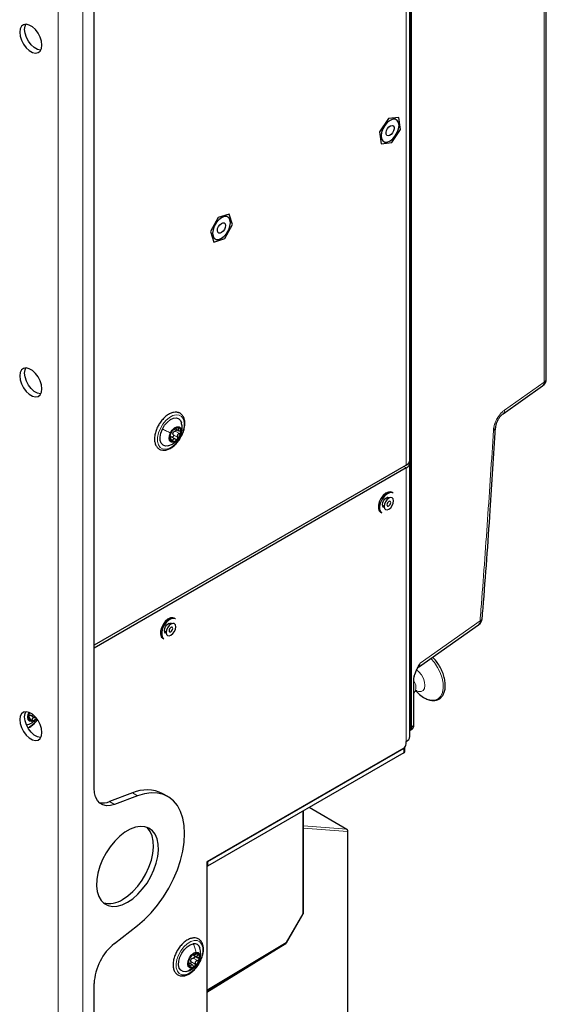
# Paper-space layout 'Blatt2' of a CAD drawing. Header units: millimetres. Extents: x 5 to 418, y 2 to 292.
# Tile 69 of 81: x 292 to 322, y 107 to 163. Entities that reach past the tile are written whole.
import ezdxf

# ---------------------------------------------------------------- set-up
doc = ezdxf.new("R2010")
doc.units = ezdxf.units.MM

psp = doc.layouts.new('Blatt2')

# ---------------------------------------------------------------- linework, layer by layer
at = {"color": 7, "linetype": 'Continuous', "lineweight": 18}
for p, q in [((293.803, 222.333), (293.803, 79.439)), ((295.218, 79.443), (295.218, 222.329)), ((321.523, 141.997), (321.523, 211.139)), ((313.905, 122.354), (313.905, 206.451)), ((313.963, 206.452), (313.963, 122.354)), ((313.659, 137.272), (313.659, 183.815)), ((319.269, 140.408), (321.523, 141.997)), ((300.6, 139.399), (300.677, 139.355)), ((300.171, 138.854), (300.186, 138.845)), ((300.258, 138.723), (300.343, 138.674)), ((300.371, 139.002), (300.619, 138.859)), ((300.471, 139.207), (300.719, 139.064)), ((300.765, 138.936), (300.761, 138.925)), ((313.517, 137.19), (313.659, 137.108)), ((313.659, 137.108), (313.659, 121.513)), ((314.453, 125.973), (317.872, 128.383)), ((314.072, 122.427), (314.072, 124.992)), ((292.108, 122.896), (292.131, 122.882)), ((292.23, 122.808), (292.319, 122.757)), ((313.963, 122.354), (314.072, 122.427)), ((292.175, 122.355), (292.074, 122.304)), ((313.517, 120.859), (313.517, 121.104)), ((298.045, 118.575), (298.328, 118.412)), ((296.74, 118.087), (297.023, 117.924)), ((307.769, 111.687), (307.769, 117.541)), ((310.266, 116.505), (308.12, 117.744)), ((307.798, 116.704), (310.266, 116.505)), ((310.303, 116.374), (307.798, 116.576)), ((310.303, 98.519), (310.303, 116.374)), ((306.82, 110.043), (307.769, 111.687)), ((302.289, 107.336), (306.82, 110.043)), ((301.382, 108.966), (301.629, 108.823)), ((301.506, 109.157), (301.753, 109.015)), ((301.523, 109.39), (301.537, 109.382)), ((301.683, 109.391), (301.768, 109.342)), ((301.276, 108.75), (301.355, 108.704))]:
    psp.add_line(p, q, dxfattribs=at)
at = {"color": 7, "linetype": 'Continuous', "lineweight": 25}
for p, q in [((321.652, 142.191), (321.652, 211.332)), ((295.854, 118.857), (295.854, 200.797)), ((313.864, 137.558), (313.864, 184.1)), ((312.648, 157.022), (312.141, 156.269)), ((313.247, 157.091), (312.648, 157.022)), ((313.338, 156.407), (313.247, 157.091)), ((312.141, 156.269), (312.233, 155.585)), ((312.831, 155.654), (313.338, 156.407)), ((312.233, 155.585), (312.831, 155.654)), ((303.561, 151.586), (302.931, 151.387)), ((303.752, 150.986), (303.561, 151.586)), ((302.931, 151.387), (302.494, 150.587)), ((302.494, 150.587), (302.685, 149.987)), ((303.315, 150.186), (303.752, 150.986)), ((302.685, 149.987), (303.315, 150.186)), ((319.186, 140.193), (321.44, 141.782)), ((300.496, 139.34), (300.699, 139.222)), ((300.224, 138.838), (300.17, 138.869)), ((300.492, 138.749), (300.218, 138.907)), ((313.659, 137.272), (295.854, 126.993)), ((313.659, 137.108), (295.854, 126.83)), ((313.864, 121.798), (313.864, 137.394)), ((312.645, 135.37), (312.553, 135.423)), ((312.925, 135.674), (312.854, 135.714)), ((312.303, 134.99), (312.395, 134.937)), ((312.201, 134.583), (312.272, 134.543)), ((300.214, 128.193), (300.122, 128.247)), ((300.494, 128.497), (300.423, 128.538)), ((314.355, 125.747), (317.788, 128.168)), ((299.872, 127.814), (299.964, 127.76)), ((299.77, 127.407), (299.841, 127.366)), ((314.098, 122.466), (314.098, 125.031)), ((314.098, 124.273), (314.161, 124.357)), ((314.206, 124.392), (314.299, 124.3)), ((292.479, 122.851), (292.205, 123.009)), ((292.184, 122.878), (292.114, 122.919)), ((313.868, 122.131), (313.977, 122.204)), ((313.659, 121.382), (313.659, 121.513)), ((313.517, 121.137), (302.289, 114.655)), ((313.517, 121.104), (302.331, 114.646)), ((313.517, 120.859), (302.331, 114.402)), ((313.576, 120.941), (313.576, 121.185)), ((298.045, 118.575), (296.74, 118.087)), ((300.063, 118.37), (299.78, 118.534)), ((298.328, 118.412), (297.023, 117.924)), ((307.798, 111.728), (307.798, 117.558)), ((310.281, 116.501), (308.124, 117.746)), ((310.331, 98.559), (310.331, 116.414)), ((302.289, 114.655), (302.289, 104.807)), ((302.331, 114.646), (302.303, 114.663)), ((302.331, 114.646), (302.331, 114.402)), ((302.331, 114.402), (302.289, 114.426)), ((306.836, 110.034), (307.785, 111.678)), ((297.023, 109.994), (298.328, 111.013)), ((302.289, 107.303), (306.8, 109.998)), ((302.289, 107.209), (306.761, 109.974)), ((306.76, 109.974), (306.761, 109.974)), ((306.761, 109.974), (306.761, 109.975)), ((301.506, 109.337), (301.779, 109.18)), ((301.511, 109.384), (301.561, 109.355)), ((301.19, 108.414), (301.085, 108.386)), ((301.484, 108.754), (301.271, 108.877)), ((295.854, 80.623), (295.854, 107.711))]:
    psp.add_line(p, q, dxfattribs=at)
at = {"color": 7, "linetype": 'Continuous', "lineweight": 25, "flags": 128}
for points in [[(292.884, 161.215), (292.858, 161.437), (292.783, 161.671), (292.664, 161.897), (292.512, 162.098), (292.338, 162.258), (292.157, 162.362), (291.983, 162.404), (291.831, 162.379), (291.712, 162.289), (291.637, 162.142), (291.611, 161.95), (291.637, 161.728), (291.712, 161.494), (291.831, 161.268), (291.983, 161.067), (292.157, 160.907), (292.338, 160.803), (292.512, 160.761), (292.664, 160.787), (292.783, 160.876), (292.858, 161.023), (292.884, 161.215)], [(292.816, 160.924), (292.795, 160.925), (292.621, 160.966), (292.44, 161.071), (292.266, 161.23), (292.114, 161.431), (291.995, 161.658), (291.92, 161.891), (291.894, 162.113), (291.92, 162.305), (291.962, 162.404)], [(312.74, 156.926), (312.582, 156.806), (312.44, 156.641), (312.328, 156.446), (312.255, 156.24), (312.231, 156.044), (312.255, 155.877), (312.328, 155.755), (312.44, 155.69), (312.582, 155.688), (312.74, 155.75), (312.897, 155.87), (313.039, 156.035), (313.152, 156.23), (313.224, 156.436), (313.249, 156.632), (313.224, 156.799), (313.152, 156.921), (313.039, 156.986), (312.897, 156.988), (312.74, 156.926)], [(312.595, 156.467), (312.677, 156.561), (312.767, 156.622), (312.854, 156.639), (312.923, 156.61), (312.964, 156.541), (312.971, 156.44), (312.943, 156.324), (312.884, 156.209), (312.803, 156.115), (312.712, 156.055), (312.625, 156.037), (312.556, 156.066), (312.515, 156.136), (312.508, 156.236), (312.536, 156.353), (312.595, 156.467)], [(303.123, 151.374), (302.966, 151.255), (302.824, 151.089), (302.711, 150.894), (302.639, 150.689), (302.614, 150.493), (302.639, 150.325), (302.711, 150.203), (302.824, 150.138), (302.966, 150.137), (303.123, 150.199), (303.28, 150.318), (303.422, 150.484), (303.535, 150.679), (303.607, 150.884), (303.632, 151.08), (303.607, 151.248), (303.535, 151.37), (303.422, 151.435), (303.28, 151.436), (303.123, 151.374)], [(302.952, 150.87), (303.025, 150.975), (303.114, 151.05), (303.204, 151.086), (303.281, 151.076), (303.335, 151.022), (303.356, 150.932), (303.342, 150.82), (303.294, 150.703), (303.221, 150.598), (303.132, 150.523), (303.042, 150.487), (302.965, 150.497), (302.911, 150.551), (302.89, 150.641), (302.904, 150.753), (302.952, 150.87)], [(292.884, 141.618), (292.858, 141.84), (292.783, 142.074), (292.664, 142.3), (292.512, 142.501), (292.338, 142.661), (292.157, 142.765), (291.983, 142.807), (291.831, 142.782), (291.712, 142.692), (291.637, 142.545), (291.611, 142.353), (291.637, 142.131), (291.712, 141.897), (291.831, 141.671), (291.983, 141.47), (292.157, 141.31), (292.338, 141.206), (292.512, 141.165), (292.664, 141.19), (292.783, 141.279), (292.858, 141.426), (292.884, 141.618)], [(291.894, 142.516), (291.92, 142.708), (291.962, 142.807)], [(292.816, 141.327), (292.795, 141.328), (292.621, 141.369), (292.44, 141.474), (292.266, 141.633), (292.114, 141.834), (291.995, 142.061), (291.92, 142.294), (291.894, 142.516)], [(299.749, 139.322), (299.877, 139.537), (300.035, 139.721), (300.209, 139.86), (300.385, 139.942), (300.549, 139.961), (300.689, 139.915), (300.791, 139.808), (300.842, 139.682)], [(300.073, 138.371), (299.927, 138.357), (299.787, 138.404), (299.685, 138.511), (299.627, 138.671), (299.619, 138.87), (299.66, 139.093), (299.749, 139.322)], [(300.211, 139.108), (300.314, 139.27), (300.444, 139.394), (300.58, 139.46), (300.702, 139.459), (300.791, 139.39), (300.833, 139.265), (300.822, 139.101), (300.761, 138.925)], [(300.761, 138.925), (300.657, 138.763), (300.527, 138.639), (300.391, 138.573), (300.269, 138.574), (300.18, 138.642), (300.138, 138.768), (300.149, 138.931), (300.211, 139.108)], [(312.345, 135.534), (312.217, 135.365), (312.123, 135.173), (312.073, 134.978), (312.072, 134.802), (312.12, 134.663), (312.201, 134.583)], [(312.416, 135.493), (312.288, 135.324), (312.194, 135.132), (312.143, 134.937), (312.142, 134.761), (312.19, 134.623), (312.272, 134.543)], [(312.301, 135.018), (312.318, 135.128), (312.368, 135.241), (312.441, 135.34), (312.528, 135.41), (312.614, 135.44), (312.688, 135.426), (312.713, 135.406)], [(312.854, 135.714), (312.783, 135.74), (312.644, 135.732), (312.493, 135.661), (312.345, 135.534)], [(312.561, 135.296), (312.472, 135.175), (312.414, 135.038), (312.394, 134.905), (312.417, 134.796), (312.477, 134.729), (312.567, 134.714), (312.672, 134.752), (312.777, 134.838), (312.866, 134.959), (312.924, 135.097), (312.944, 135.23), (312.921, 135.338), (312.861, 135.405), (312.771, 135.421), (312.665, 135.382), (312.561, 135.296)], [(312.925, 135.674), (312.854, 135.7), (312.715, 135.691), (312.564, 135.62), (312.416, 135.493)], [(312.398, 134.86), (312.368, 134.872), (312.318, 134.928), (312.301, 135.018)], [(312.627, 135.156), (312.593, 135.109), (312.57, 135.056), (312.563, 135.004), (312.571, 134.963), (312.595, 134.937), (312.63, 134.931), (312.67, 134.946), (312.711, 134.979), (312.745, 135.026), (312.767, 135.079), (312.775, 135.13), (312.766, 135.172), (312.743, 135.198), (312.708, 135.204), (312.668, 135.189), (312.627, 135.156)], [(300.423, 128.538), (300.352, 128.564), (300.213, 128.556), (300.062, 128.484), (299.914, 128.357)], [(299.914, 128.357), (299.787, 128.189), (299.692, 127.997), (299.642, 127.802), (299.641, 127.626), (299.689, 127.487), (299.77, 127.407)], [(299.985, 128.317), (299.857, 128.148), (299.763, 127.956), (299.712, 127.761), (299.711, 127.585), (299.76, 127.446), (299.841, 127.366)], [(299.87, 127.842), (299.888, 127.952), (299.937, 128.065), (300.01, 128.164), (300.097, 128.234), (300.183, 128.264), (300.257, 128.25), (300.282, 128.229)], [(300.13, 128.12), (300.041, 127.999), (299.983, 127.861), (299.963, 127.728), (299.986, 127.62), (300.046, 127.553), (300.136, 127.538), (300.242, 127.576), (300.346, 127.662), (300.435, 127.783), (300.493, 127.921), (300.513, 128.054), (300.49, 128.162), (300.43, 128.229), (300.34, 128.244), (300.234, 128.206), (300.13, 128.12)], [(300.494, 128.497), (300.423, 128.523), (300.284, 128.515), (300.133, 128.444), (299.985, 128.317)], [(300.196, 127.979), (300.162, 127.933), (300.14, 127.88), (300.132, 127.828), (300.141, 127.786), (300.164, 127.761), (300.199, 127.755), (300.239, 127.769), (300.28, 127.803), (300.314, 127.849), (300.337, 127.902), (300.344, 127.954), (300.335, 127.996), (300.312, 128.021), (300.277, 128.027), (300.237, 128.013), (300.196, 127.979)], [(299.967, 127.684), (299.937, 127.696), (299.888, 127.752), (299.87, 127.842)], [(314.299, 124.3), (314.411, 124.196), (314.648, 124.023)], [(292.884, 122.021), (292.858, 122.243), (292.783, 122.477), (292.664, 122.703), (292.512, 122.904), (292.338, 123.064), (292.157, 123.168), (291.983, 123.21), (291.831, 123.185), (291.712, 123.095), (291.637, 122.948), (291.611, 122.756), (291.637, 122.534), (291.712, 122.3), (291.831, 122.074), (291.983, 121.873), (292.157, 121.714), (292.338, 121.609), (292.512, 121.568), (292.664, 121.593), (292.783, 121.682), (292.858, 121.829), (292.884, 122.021)], [(291.894, 122.919), (291.92, 123.111), (291.962, 123.21)], [(292.424, 122.69), (292.29, 122.644), (292.176, 122.666), (292.101, 122.754), (292.074, 122.893), (292.101, 123.064), (292.144, 123.174)], [(292.816, 121.73), (292.795, 121.731), (292.621, 121.772), (292.44, 121.877), (292.266, 122.036), (292.114, 122.237), (291.995, 122.464), (291.92, 122.697), (291.894, 122.919)], [(292.581, 122.823), (292.558, 122.798), (292.424, 122.69)], [(297.023, 117.924), (296.784, 117.86), (296.561, 117.851), (296.359, 117.898), (296.185, 117.999), (296.043, 118.15), (295.939, 118.348), (295.875, 118.586), (295.854, 118.857)], [(298.328, 111.013), (298.729, 111.357), (299.114, 111.75), (299.478, 112.185), (299.814, 112.655), (300.117, 113.153), (300.382, 113.672), (300.606, 114.201), (300.783, 114.734), (300.912, 115.261), (300.99, 115.774), (301.016, 116.264), (300.99, 116.725), (300.912, 117.147), (300.783, 117.526), (300.606, 117.853), (300.382, 118.126), (300.117, 118.337), (299.814, 118.486), (299.478, 118.568), (299.114, 118.583), (298.729, 118.531), (298.328, 118.412)], [(297.763, 112.345), (298.062, 112.547), (298.352, 112.802), (298.625, 113.102), (298.874, 113.439), (299.09, 113.804), (299.268, 114.185), (299.403, 114.572), (299.491, 114.954), (299.529, 115.319), (299.517, 115.658), (299.453, 115.96), (299.342, 116.217), (299.184, 116.421), (298.986, 116.566), (298.753, 116.649), (298.491, 116.667), (298.209, 116.619), (297.913, 116.507), (297.613, 116.334), (297.318, 116.105), (297.035, 115.826), (296.773, 115.506), (296.54, 115.154), (296.342, 114.78), (296.185, 114.394), (296.073, 114.008), (296.01, 113.633), (295.997, 113.28), (296.035, 112.959), (296.123, 112.678), (296.258, 112.447), (296.436, 112.272), (296.653, 112.157), (296.901, 112.107), (297.174, 112.122), (297.464, 112.202), (297.763, 112.345)], [(297.48, 112.508), (297.779, 112.71), (298.069, 112.965), (298.342, 113.265), (298.591, 113.603), (298.807, 113.967), (298.986, 114.348), (299.121, 114.736), (299.208, 115.117), (299.246, 115.483), (299.234, 115.821), (299.171, 116.123), (299.059, 116.38), (298.902, 116.584), (298.864, 116.619)], [(301.085, 108.386), (300.929, 108.393), (300.803, 108.464), (300.717, 108.593), (300.678, 108.77), (300.69, 108.981), (300.751, 109.208), (300.856, 109.434), (300.997, 109.639), (301.163, 109.807), (301.34, 109.925), (301.513, 109.982)], [(301.426, 108.592), (301.309, 108.607), (301.229, 108.688), (301.196, 108.822), (301.218, 108.99), (301.289, 109.166), (301.399, 109.323), (301.532, 109.437), (301.667, 109.49)], [(301.667, 109.49), (301.783, 109.475), (301.864, 109.394), (301.896, 109.26), (301.875, 109.092), (301.804, 108.916), (301.693, 108.759), (301.561, 108.646), (301.426, 108.592)]]:
    psp.add_lwpolyline(points, dxfattribs=at)
at = {"color": 7, "linetype": 'Continuous', "lineweight": 18, "flags": 128}
for points in [[(300.838, 138.96), (300.695, 138.717), (300.521, 138.504), (300.328, 138.336), (300.129, 138.223), (299.937, 138.175), (299.766, 138.194), (299.626, 138.278), (299.529, 138.423), (299.48, 138.617), (299.482, 138.849), (299.536, 139.102), (299.638, 139.358), (299.781, 139.602), (299.955, 139.815), (300.148, 139.983), (300.347, 140.095), (300.539, 140.144), (300.71, 140.125), (300.85, 140.04), (300.947, 139.896), (300.996, 139.701), (300.994, 139.47), (300.94, 139.217), (300.838, 138.96)], [(314.648, 124.023), (314.886, 123.909), (315.114, 123.859), (315.321, 123.876), (315.498, 123.958), (315.637, 124.103), (315.731, 124.302), (315.775, 124.548), (315.768, 124.828), (315.709, 125.129), (315.603, 125.437), (315.452, 125.738), (315.266, 126.018), (315.066, 126.249)], [(314.257, 124.4), (314.36, 124.363), (314.506, 124.359), (314.622, 124.42), (314.699, 124.54), (314.728, 124.706), (314.706, 124.902), (314.637, 125.11), (314.526, 125.309), (314.384, 125.479), (314.251, 125.587)], [(310.281, 116.501), (310.274, 116.504), (310.266, 116.505)], [(307.769, 111.687), (307.777, 111.682), (307.782, 111.679), (307.785, 111.678), (307.785, 111.678)], [(301.036, 108.204), (300.859, 108.209), (300.713, 108.28), (300.606, 108.413), (300.546, 108.598), (300.538, 108.824), (300.582, 109.073), (300.674, 109.331), (300.809, 109.578), (300.977, 109.799), (301.168, 109.977), (301.367, 110.102), (301.561, 110.164), (301.738, 110.159), (301.885, 110.088), (301.992, 109.955), (302.051, 109.77), (302.059, 109.544), (302.016, 109.294), (301.923, 109.037), (301.788, 108.79), (301.62, 108.569), (301.43, 108.391), (301.23, 108.266), (301.036, 108.204)], [(306.82, 110.043), (306.828, 110.038), (306.833, 110.035), (306.836, 110.034), (306.836, 110.034)]]:
    psp.add_lwpolyline(points, dxfattribs=at)
at = {"color": 7, "linetype": 'Continuous', "lineweight": 25}
for centre, radius, start, end in [((321.152, 142.191), 0.5, 305.1842, 0), ((300.892, 138.783), 0.729, 136.0322, 171.8234), ((300.634, 139.089), 0.333, 81.5632, 143.0737), ((300.575, 139.21), 0.235, 344.1014, 62.6688), ((300.397, 138.823), 0.235, 164.1014, 242.6688), ((300.337, 138.943), 0.333, 261.5632, 323.0737), ((300.608, 139.011), 0.267, 147.2387, 160.6169), ((300.079, 139.249), 0.729, 316.0322, 351.8234), ((313.514, 137.592), 0.352, 294.3747, 354.3052), ((313.548, 137.399), 0.311, 290.8557, 14.3085), ((317.5, 128.577), 0.5, 305.1842, 355.5366), ((292.727, 122.894), 0.621, 154.2017, 178.3282), ((292.302, 122.879), 0.198, 170.6264, 259.1932), ((292.245, 123.082), 0.398, 272.9157, 323.3571), ((313.352, 121.396), 0.307, 302.6055, 357.3945), ((313.514, 121.833), 0.352, 294.3747, 354.3052), ((313.476, 121.196), 0.101, 294.3747, 354.3052), ((313.476, 120.951), 0.101, 294.3747, 354.3052), ((298.869, 116.715), 2.034, 63.3822, 113.8928), ((296.369, 118.963), 0.951, 255.8525, 292.9295), ((310.231, 116.414), 0.1, 360, 60.0027), ((296.717, 113.635), 1.361, 255.64, 304.1047), ((307.698, 111.728), 0.1, 330, 0), ((306.749, 110.084), 0.1, 300.856, 330), ((298.978, 107.553), 3.128, 128.6908, 177.0927), ((301.57, 109.651), 0.336, 11.0788, 99.8324), ((301.542, 108.874), 0.319, 157.671, 221.0806), ((301.955, 108.804), 0.733, 129.2121, 164.8591), ((301.621, 108.948), 0.269, 140.3731, 153.698), ((301.67, 109.205), 0.244, 60.5616, 136.9626), ((301.137, 109.279), 0.733, 309.2121, 344.8591), ((301.55, 109.208), 0.319, 337.671, 41.0806), ((301.422, 108.877), 0.244, 240.5616, 316.9626)]:
    psp.add_arc(centre, radius, start, end, dxfattribs=at)
at = {"color": 7, "linetype": 'Continuous', "lineweight": 18}
for centre, radius, start, end in [((321.413, 142.21), 0.24, 297.475, 355.2816), ((321.288, 141.965), 0.238, 309.7536, 7.9029), ((319.034, 140.375), 0.237, 308.9038, 7.9721), ((318.558, 139.445), 0.209, 292.1875, 350.9898), ((317.636, 128.351), 0.238, 309.7536, 7.9029), ((317.801, 128.572), 0.201, 290.7547, 350.0149), ((314.05, 125.035), 0.0479, 297.4613, 355.4536), ((313.628, 124.607), 0.589, 334.9325, 37.1235), ((291.389, 123.632), 1.5, 301.6162, 325.0345), ((314.05, 122.469), 0.048, 297.475, 355.2816), ((313.933, 122.408), 0.0609, 242.4446, 299.2876), ((310.203, 116.417), 0.108, 336.5739, 54.5771), ((310.281, 116.419), 0.0495, 295.3879, 354.638), ((307.748, 111.733), 0.0503, 294.3747, 354.3052), ((306.771, 110.037), 0.049, 306.6526, 6.6799)]:
    psp.add_arc(centre, radius, start, end, dxfattribs=at)
for centre, major_axis, ratio, start_param, end_param in [((314.116, 126.191), (-0.213, 0.458), 0.56964, 3.247205, 3.976262), ((313.579, 122.542), (-0.231, 0.399), 0.576854, 3.420761, 3.925398)]:
    psp.add_ellipse(centre, major_axis=major_axis, ratio=ratio, start_param=start_param, end_param=end_param, dxfattribs=at)
at = {"color": 7, "linetype": 'Continuous', "lineweight": 25}
for centre, major_axis, ratio, start_param, end_param in [((313.714, 122.629), (-0.256, 0.43), 0.581026, 3.16991, 3.918818), ((313.607, 122.558), (-0.253, 0.432), 0.578535, 3.134349, 3.92279)]:
    psp.add_ellipse(centre, major_axis=major_axis, ratio=ratio, start_param=start_param, end_param=end_param, dxfattribs=at)
at = {"color": 7, "linetype": 'Continuous', "lineweight": 18}
for points, knots in [([(318.637, 139.252), (318.639, 139.278), (318.642, 139.319), (318.654, 139.395), (318.671, 139.48), (318.695, 139.566), (318.718, 139.634), (318.742, 139.699), (318.773, 139.774), (318.815, 139.86), (318.852, 139.929), (318.894, 139.998), (318.939, 140.067), (318.994, 140.141), (319.042, 140.199), (319.092, 140.255), (319.145, 140.308), (319.208, 140.363), (319.249, 140.393), (319.269, 140.408)], [0, 0, 0, 0, 0.062161, 0.100819, 0.178545, 0.257038, 0.296587, 0.332682, 0.402876, 0.468609, 0.531053, 0.567149, 0.637345, 0.70308, 0.765527, 0.801623, 0.871819, 0.937554, 1, 1, 1, 1]), ([(317.872, 128.383), (317.889, 128.604), (317.973, 129.678), (318.118, 131.604), (318.301, 134.159), (318.475, 136.709), (318.583, 138.404), (318.637, 139.252)], [0, 0, 0, 0, 0.060535, 0.295387, 0.530246, 0.76512, 1, 1, 1, 1]), ([(314.072, 124.992), (314.072, 125.013), (314.074, 125.077), (314.088, 125.169), (314.112, 125.265), (314.135, 125.343), (314.164, 125.423), (314.197, 125.503), (314.238, 125.592), (314.288, 125.69), (314.349, 125.799), (314.405, 125.893), (314.44, 125.952), (314.452, 125.972), (314.453, 125.973)], [0, 0, 0, 0, 0.068614, 0.207762, 0.278363, 0.356483, 0.435198, 0.514578, 0.594455, 0.700309, 0.813063, 0.934938, 0.998017, 1, 1, 1, 1]), ([(314.453, 125.973), (314.453, 125.972), (314.44, 125.945), (314.413, 125.89), (314.376, 125.817), (314.344, 125.758), (314.326, 125.725), (314.319, 125.712)], [0, 0, 0, 0, 0.006833, 0.313281, 0.620102, 0.843343, 1, 1, 1, 1]), ([(292.287, 122.566), (292.297, 122.57), (292.354, 122.593), (292.392, 122.646), (292.424, 122.69)], [0, 0, 0, 0, 0.167376, 1, 1, 1, 1])]:
    psp.add_open_spline(points, degree=3, knots=knots, dxfattribs=at)
at = {"color": 7, "linetype": 'Continuous', "lineweight": 25}
for points, knots in [([(300.671, 140.261), (300.639, 140.269), (300.55, 140.292), (300.39, 140.283), (300.197, 140.219), (299.999, 140.1), (299.81, 139.932), (299.641, 139.732), (299.554, 139.58), (299.512, 139.507)], [0, 0, 0, 0, 0.086063, 0.233259, 0.384387, 0.540462, 0.698162, 0.855582, 1, 1, 1, 1]), ([(300.846, 138.944), (300.864, 138.979), (300.925, 139.093), (300.991, 139.3), (301.035, 139.548), (301.031, 139.78), (300.977, 139.983), (300.873, 140.144), (300.76, 140.228), (300.688, 140.255), (300.671, 140.261)], [0, 0, 0, 0, 0.063302, 0.212198, 0.361737, 0.512349, 0.664027, 0.813927, 0.957653, 1, 1, 1, 1]), ([(318.765, 139.414), (318.769, 139.454), (318.778, 139.537), (318.827, 139.697), (318.905, 139.865), (319.007, 140.02), (319.11, 140.135), (319.163, 140.174), (319.184, 140.19)], [0, 0, 0, 0, 0.1596901, 0.3273895, 0.5094814, 0.6921685, 0.8721805, 1, 1, 1, 1]), ([(299.512, 139.507), (299.508, 139.501), (299.456, 139.417), (299.388, 139.239), (299.317, 138.989), (299.296, 138.746), (299.322, 138.525), (299.398, 138.338), (299.523, 138.2), (299.683, 138.123), (299.861, 138.106), (300.051, 138.146), (300.247, 138.24), (300.442, 138.387), (300.621, 138.578), (300.761, 138.769), (300.823, 138.897), (300.846, 138.944)], [0, 0, 0, 0, 0.005999, 0.080099, 0.154405, 0.229135, 0.304452, 0.379891, 0.453412, 0.523553, 0.5923, 0.662296, 0.734973, 0.809132, 0.883393, 0.957488, 1, 1, 1, 1]), ([(300.367, 139.289), (300.36, 139.282), (300.346, 139.266), (300.328, 139.241), (300.313, 139.218), (300.307, 139.207), (300.304, 139.202)], [0, 0, 0, 0, 0.250033, 0.499632, 0.749228, 1, 1, 1, 1]), ([(300.419, 139.321), (300.418, 139.323), (300.416, 139.326), (300.405, 139.321), (300.388, 139.31), (300.374, 139.296), (300.367, 139.289)], [0, 0, 0, 0, 0.249815, 0.499908, 0.75012, 1, 1, 1, 1]), ([(300.419, 139.321), (300.421, 139.318), (300.425, 139.313), (300.445, 139.319), (300.466, 139.326), (300.492, 139.338), (300.531, 139.357), (300.56, 139.375), (300.579, 139.387)], [0, 0, 0, 0, 0.249199, 0.374336, 0.49893, 0.624007, 0.749759, 1, 1, 1, 1]), ([(300.551, 139.308), (300.552, 139.301), (300.555, 139.287), (300.546, 139.261), (300.527, 139.236), (300.501, 139.217), (300.481, 139.21), (300.471, 139.207)], [0, 0, 0, 0, 0.153122, 0.364164, 0.576319, 0.787731, 1, 1, 1, 1]), ([(300.682, 139.419), (300.676, 139.42), (300.662, 139.422), (300.635, 139.416), (300.606, 139.404), (300.588, 139.393), (300.579, 139.387)], [0, 0, 0, 0, 0.249991, 0.499611, 0.749127, 1, 1, 1, 1]), ([(300.677, 139.355), (300.665, 139.34), (300.647, 139.319), (300.641, 139.289), (300.645, 139.267), (300.659, 139.248), (300.687, 139.227), (300.717, 139.22), (300.737, 139.216)], [0, 0, 0, 0, 0.249201, 0.374338, 0.498932, 0.624008, 0.74976, 1, 1, 1, 1]), ([(300.677, 139.355), (300.682, 139.361), (300.693, 139.375), (300.7, 139.394), (300.697, 139.411), (300.687, 139.416), (300.682, 139.419)], [0, 0, 0, 0, 0.249852, 0.499902, 0.750115, 1, 1, 1, 1]), ([(300.772, 138.933), (300.808, 139.029), (300.87, 139.19), (300.886, 139.459), (300.855, 139.611), (300.839, 139.693)], [0, 0, 0, 0, 0.400924, 0.675686, 1, 1, 1, 1]), ([(317.997, 128.537), (318.012, 128.727), (318.179, 130.782), (318.44, 134.411), (318.661, 137.836), (318.762, 139.413)], [0, 0, 0, 0, 0.05207, 0.563666, 1, 1, 1, 1]), ([(300.071, 138.371), (300.137, 138.391), (300.281, 138.437), (300.482, 138.568), (300.663, 138.745), (300.737, 138.873), (300.772, 138.933)], [0, 0, 0, 0, 0.223269, 0.488776, 0.75912, 1, 1, 1, 1]), ([(300.171, 138.887), (300.17, 138.878), (300.169, 138.861), (300.172, 138.846), (300.178, 138.839), (300.183, 138.843), (300.186, 138.845)], [0, 0, 0, 0, 0.249857, 0.499466, 0.749011, 1, 1, 1, 1]), ([(300.204, 138.997), (300.2, 138.99), (300.194, 138.976), (300.184, 138.947), (300.175, 138.916), (300.172, 138.897), (300.171, 138.887)], [0, 0, 0, 0, 0.249807, 0.500055, 0.750309, 1, 1, 1, 1]), ([(300.177, 138.913), (300.191, 138.912), (300.219, 138.91), (300.244, 138.892), (300.256, 138.882)], [0, 0, 0, 0, 0.498457, 1, 1, 1, 1]), ([(300.246, 138.706), (300.244, 138.729), (300.24, 138.762), (300.23, 138.802), (300.221, 138.826), (300.212, 138.843), (300.201, 138.855), (300.192, 138.849), (300.186, 138.845)], [0, 0, 0, 0, 0.249201, 0.374338, 0.498932, 0.624008, 0.74976, 1, 1, 1, 1]), ([(300.204, 138.997), (300.211, 139.012), (300.222, 139.035), (300.239, 139.075), (300.254, 139.106), (300.269, 139.135), (300.288, 139.171), (300.297, 139.189), (300.304, 139.202)], [0, 0, 0, 0, 0.249168, 0.374303, 0.498903, 0.623987, 0.749746, 1, 1, 1, 1]), ([(300.246, 138.706), (300.247, 138.696), (300.249, 138.675), (300.258, 138.646), (300.271, 138.623), (300.283, 138.617), (300.289, 138.614)], [0, 0, 0, 0, 0.249852, 0.499902, 0.750115, 1, 1, 1, 1]), ([(300.371, 139.002), (300.375, 138.993), (300.382, 138.974), (300.383, 138.942), (300.375, 138.911), (300.357, 138.885), (300.333, 138.868), (300.309, 138.862), (300.294, 138.865), (300.288, 138.867)], [0, 0, 0, 0, 0.149621, 0.298108, 0.447308, 0.596393, 0.745597, 0.895584, 1, 1, 1, 1]), ([(300.289, 138.614), (300.295, 138.613), (300.307, 138.612), (300.323, 138.625), (300.337, 138.646), (300.341, 138.664), (300.343, 138.674)], [0, 0, 0, 0, 0.249991, 0.499611, 0.749127, 1, 1, 1, 1]), ([(300.504, 138.74), (300.487, 138.751), (300.462, 138.768), (300.426, 138.772), (300.401, 138.767), (300.379, 138.752), (300.356, 138.724), (300.349, 138.694), (300.343, 138.674)], [0, 0, 0, 0, 0.249199, 0.374336, 0.49893, 0.624007, 0.749759, 1, 1, 1, 1]), ([(300.371, 139.002), (300.365, 139.017), (300.352, 139.048), (300.355, 139.082), (300.357, 139.1)], [0, 0, 0, 0, 0.50155, 1, 1, 1, 1]), ([(300.384, 139.155), (300.397, 139.167), (300.422, 139.191), (300.455, 139.202), (300.471, 139.207)], [0, 0, 0, 0, 0.498459, 1, 1, 1, 1]), ([(300.504, 138.74), (300.511, 138.734), (300.527, 138.724), (300.553, 138.719), (300.581, 138.724), (300.596, 138.737), (300.604, 138.743)], [0, 0, 0, 0, 0.249815, 0.499908, 0.75012, 1, 1, 1, 1]), ([(300.719, 139.064), (300.698, 139.057), (300.666, 139.046), (300.632, 139.015), (300.613, 138.987), (300.603, 138.955), (300.599, 138.91), (300.611, 138.879), (300.619, 138.859)], [0, 0, 0, 0, 0.249168, 0.374303, 0.498903, 0.623987, 0.749746, 1, 1, 1, 1]), ([(300.604, 138.743), (300.61, 138.751), (300.622, 138.768), (300.63, 138.799), (300.63, 138.831), (300.622, 138.85), (300.619, 138.859)], [0, 0, 0, 0, 0.250033, 0.499632, 0.749228, 1, 1, 1, 1]), ([(300.719, 139.064), (300.729, 139.067), (300.749, 139.074), (300.774, 139.093), (300.794, 139.118), (300.798, 139.136), (300.8, 139.146)], [0, 0, 0, 0, 0.249807, 0.500055, 0.750309, 1, 1, 1, 1]), ([(300.8, 139.146), (300.8, 139.155), (300.8, 139.173), (300.786, 139.194), (300.765, 139.21), (300.746, 139.214), (300.737, 139.216)], [0, 0, 0, 0, 0.249857, 0.499466, 0.749011, 1, 1, 1, 1]), ([(314.653, 124.02), (314.693, 123.996), (314.812, 123.929), (315.008, 123.86), (315.233, 123.835), (315.439, 123.875), (315.614, 123.974), (315.748, 124.124), (315.841, 124.317), (315.89, 124.548), (315.894, 124.81), (315.852, 125.094), (315.766, 125.387), (315.639, 125.677), (315.477, 125.952), (315.316, 126.171), (315.205, 126.279), (315.165, 126.318)], [0, 0, 0, 0, 0.038103, 0.11063, 0.183119, 0.254262, 0.323212, 0.391073, 0.459339, 0.529371, 0.600828, 0.672784, 0.74466, 0.816413, 0.888111, 0.959855, 1, 1, 1, 1]), ([(314.098, 125.031), (314.101, 125.084), (314.108, 125.192), (314.165, 125.384), (314.233, 125.552), (314.289, 125.652), (314.308, 125.687)], [0, 0, 0, 0, 0.260351, 0.533464, 0.838079, 1, 1, 1, 1]), ([(314.319, 125.712), (314.316, 125.706), (314.312, 125.698), (314.307, 125.69), (314.306, 125.688)], [0, 0, 0, 0, 0.708933, 1, 1, 1, 1]), ([(314.165, 124.361), (314.165, 124.362), (314.17, 124.368), (314.215, 124.408), (314.266, 124.41), (314.26, 124.411), (314.258, 124.412)], [0, 0, 0, 0, 0.090392, 0.495952, 0.887318, 1, 1, 1, 1]), ([(292.131, 123.025), (292.128, 123.017), (292.122, 123.001), (292.114, 122.971), (292.108, 122.94), (292.107, 122.921), (292.106, 122.912)], [0, 0, 0, 0, 0.249852, 0.499902, 0.750115, 1, 1, 1, 1]), ([(292.131, 123.025), (292.138, 123.043), (292.148, 123.069), (292.163, 123.111), (292.172, 123.135), (292.177, 123.147), (292.178, 123.15)], [0, 0, 0, 0, 0.469139, 0.704718, 0.939275, 1, 1, 1, 1]), ([(292.149, 123.011), (292.163, 123.012), (292.192, 123.014), (292.22, 123), (292.233, 122.993)], [0, 0, 0, 0, 0.498459, 1, 1, 1, 1]), ([(292.351, 123.039), (292.351, 123.039), (292.349, 123.028), (292.336, 123.009), (292.314, 122.989), (292.286, 122.979), (292.258, 122.98), (292.242, 122.988), (292.233, 122.993)], [0, 0, 0, 0, 0.009223, 0.206748, 0.404427, 0.603147, 0.801172, 1, 1, 1, 1]), ([(292.006, 122.448), (292.058, 122.463), (292.157, 122.492), (292.247, 122.54), (292.289, 122.562)], [0, 0, 0, 0, 0.526306, 1, 1, 1, 1]), ([(292.096, 122.284), (292.127, 122.298), (292.225, 122.342), (292.384, 122.473), (292.532, 122.619), (292.602, 122.723), (292.621, 122.752)], [0, 0, 0, 0, 0.1626285, 0.5139274, 0.8656088, 1, 1, 1, 1]), ([(292.106, 122.912), (292.107, 122.904), (292.107, 122.888), (292.114, 122.876), (292.122, 122.873), (292.128, 122.879), (292.131, 122.882)], [0, 0, 0, 0, 0.249991, 0.499611, 0.749127, 1, 1, 1, 1]), ([(292.212, 122.767), (292.207, 122.789), (292.201, 122.822), (292.186, 122.858), (292.174, 122.879), (292.163, 122.892), (292.148, 122.898), (292.138, 122.889), (292.131, 122.882)], [0, 0, 0, 0, 0.249199, 0.374336, 0.49893, 0.624007, 0.749759, 1, 1, 1, 1]), ([(292.212, 122.767), (292.214, 122.756), (292.217, 122.736), (292.229, 122.71), (292.246, 122.69), (292.258, 122.686), (292.265, 122.685)], [0, 0, 0, 0, 0.2498147, 0.4999078, 0.7501201, 1, 1, 1, 1]), ([(292.265, 122.685), (292.271, 122.685), (292.284, 122.686), (292.301, 122.703), (292.314, 122.727), (292.317, 122.747), (292.319, 122.757)], [0, 0, 0, 0, 0.250033, 0.499632, 0.749228, 1, 1, 1, 1]), ([(292.481, 122.85), (292.463, 122.858), (292.436, 122.871), (292.398, 122.87), (292.372, 122.861), (292.35, 122.843), (292.329, 122.81), (292.323, 122.778), (292.319, 122.757)], [0, 0, 0, 0, 0.249168, 0.374303, 0.498903, 0.623987, 0.749746, 1, 1, 1, 1]), ([(292.326, 122.589), (292.381, 122.625), (292.477, 122.687), (292.547, 122.775), (292.576, 122.812)], [0, 0, 0, 0, 0.58743, 1, 1, 1, 1]), ([(313.992, 122.222), (314.014, 122.24), (314.064, 122.284), (314.093, 122.375), (314.096, 122.441), (314.098, 122.466)], [0, 0, 0, 0, 0.318997, 0.748147, 1, 1, 1, 1]), ([(313.893, 122.37), (313.892, 122.349), (313.89, 122.3), (313.873, 122.269), (313.864, 122.252)], [0, 0, 0, 0, 0.439386, 1, 1, 1, 1]), ([(302.042, 109.309), (302.052, 109.353), (302.083, 109.48), (302.099, 109.685), (302.072, 109.905), (301.994, 110.09), (301.869, 110.227), (301.709, 110.303), (301.53, 110.319), (301.34, 110.278), (301.144, 110.182), (300.949, 110.034), (300.771, 109.841), (300.653, 109.686), (300.607, 109.594), (300.603, 109.585)], [0, 0, 0, 0, 0.046009, 0.133722, 0.222224, 0.310834, 0.397126, 0.479456, 0.560211, 0.642517, 0.727963, 0.815108, 0.90235, 0.989398, 1, 1, 1, 1]), ([(300.603, 109.585), (300.564, 109.514), (300.482, 109.363), (300.402, 109.12), (300.36, 108.872), (300.365, 108.64), (300.42, 108.437), (300.525, 108.277), (300.672, 108.173), (300.844, 108.131), (301.029, 108.147), (301.224, 108.218), (301.421, 108.343), (301.607, 108.518), (301.748, 108.685), (301.812, 108.799), (301.831, 108.832)], [0, 0, 0, 0, 0.066774, 0.142959, 0.219479, 0.296552, 0.374156, 0.450801, 0.524252, 0.595119, 0.666067, 0.739567, 0.815275, 0.891577, 0.967725, 1, 1, 1, 1]), ([(301.872, 109.089), (301.885, 109.114), (301.934, 109.216), (301.949, 109.441), (301.916, 109.625), (301.897, 109.726)], [0, 0, 0, 0, 0.128254, 0.521429, 1, 1, 1, 1]), ([(301.247, 108.995), (301.245, 108.986), (301.241, 108.967), (301.24, 108.948), (301.242, 108.936), (301.246, 108.937), (301.248, 108.937)], [0, 0, 0, 0, 0.249991, 0.499611, 0.749127, 1, 1, 1, 1]), ([(301.29, 109.096), (301.287, 109.09), (301.28, 109.079), (301.268, 109.054), (301.256, 109.025), (301.25, 109.005), (301.247, 108.995)], [0, 0, 0, 0, 0.249852, 0.499902, 0.750115, 1, 1, 1, 1]), ([(301.276, 108.768), (301.276, 108.791), (301.277, 108.825), (301.273, 108.868), (301.269, 108.896), (301.265, 108.917), (301.258, 108.936), (301.252, 108.937), (301.248, 108.937)], [0, 0, 0, 0, 0.249199, 0.374336, 0.49893, 0.624007, 0.749759, 1, 1, 1, 1]), ([(301.29, 109.096), (301.298, 109.108), (301.309, 109.126), (301.33, 109.161), (301.348, 109.189), (301.366, 109.217), (301.391, 109.253), (301.405, 109.273), (301.415, 109.287)], [0, 0, 0, 0, 0.249201, 0.374338, 0.498932, 0.624008, 0.74976, 1, 1, 1, 1]), ([(301.382, 108.966), (301.384, 108.956), (301.389, 108.935), (301.385, 108.903), (301.374, 108.874), (301.355, 108.852), (301.339, 108.846), (301.331, 108.843)], [0, 0, 0, 0, 0.203309, 0.405059, 0.607754, 0.810278, 1, 1, 1, 1]), ([(301.382, 108.966), (301.378, 108.982), (301.369, 109.016), (301.377, 109.05), (301.381, 109.067)], [0, 0, 0, 0, 0.501552, 1, 1, 1, 1]), ([(301.414, 109.119), (301.428, 109.129), (301.456, 109.15), (301.489, 109.155), (301.506, 109.157)], [0, 0, 0, 0, 0.498457, 1, 1, 1, 1]), ([(301.492, 109.372), (301.484, 109.365), (301.469, 109.353), (301.447, 109.329), (301.428, 109.306), (301.419, 109.294), (301.415, 109.287)], [0, 0, 0, 0, 0.249857, 0.499466, 0.749011, 1, 1, 1, 1]), ([(301.537, 109.382), (301.537, 109.385), (301.537, 109.391), (301.528, 109.393), (301.513, 109.387), (301.499, 109.377), (301.492, 109.372)], [0, 0, 0, 0, 0.249807, 0.500055, 0.750309, 1, 1, 1, 1]), ([(301.583, 109.293), (301.585, 109.29), (301.595, 109.281), (301.601, 109.259), (301.599, 109.23), (301.586, 109.202), (301.564, 109.179), (301.536, 109.163), (301.516, 109.159), (301.506, 109.157)], [0, 0, 0, 0, 0.070471, 0.225091, 0.37958, 0.534189, 0.689612, 0.844492, 1, 1, 1, 1]), ([(301.537, 109.382), (301.537, 109.376), (301.537, 109.366), (301.553, 109.363), (301.572, 109.364), (301.598, 109.37), (301.637, 109.381), (301.668, 109.396), (301.689, 109.406)], [0, 0, 0, 0, 0.2491679, 0.3743031, 0.4989033, 0.6239875, 0.7497462, 1, 1, 1, 1]), ([(301.753, 109.015), (301.732, 109.011), (301.7, 109.004), (301.663, 108.979), (301.641, 108.954), (301.626, 108.923), (301.617, 108.878), (301.624, 108.845), (301.629, 108.823)], [0, 0, 0, 0, 0.249201, 0.3743378, 0.4989316, 0.6240084, 0.74976, 1, 1, 1, 1]), ([(301.79, 109.418), (301.785, 109.421), (301.773, 109.427), (301.747, 109.426), (301.718, 109.419), (301.698, 109.41), (301.689, 109.406)], [0, 0, 0, 0, 0.250033, 0.499632, 0.749228, 1, 1, 1, 1]), ([(301.768, 109.342), (301.754, 109.327), (301.732, 109.305), (301.72, 109.272), (301.719, 109.246), (301.728, 109.222), (301.75, 109.194), (301.778, 109.182), (301.796, 109.173)], [0, 0, 0, 0, 0.2491995, 0.3743362, 0.4989302, 0.6240074, 0.7497593, 1, 1, 1, 1]), ([(301.753, 109.015), (301.763, 109.016), (301.783, 109.02), (301.811, 109.036), (301.834, 109.059), (301.841, 109.078), (301.845, 109.087)], [0, 0, 0, 0, 0.249852, 0.499902, 0.750115, 1, 1, 1, 1]), ([(301.768, 109.342), (301.775, 109.348), (301.789, 109.362), (301.8, 109.384), (301.802, 109.404), (301.794, 109.413), (301.79, 109.418)], [0, 0, 0, 0, 0.249815, 0.499908, 0.75012, 1, 1, 1, 1]), ([(301.845, 109.087), (301.846, 109.097), (301.849, 109.116), (301.84, 109.142), (301.822, 109.162), (301.805, 109.17), (301.796, 109.173)], [0, 0, 0, 0, 0.249991, 0.499611, 0.749127, 1, 1, 1, 1]), ([(301.831, 108.832), (301.859, 108.877), (301.934, 108.999), (301.999, 109.164), (302.033, 109.278), (302.042, 109.309)], [0, 0, 0, 0, 0.295006, 0.808094, 1, 1, 1, 1]), ([(301.185, 108.412), (301.271, 108.444), (301.413, 108.498), (301.601, 108.643), (301.726, 108.756), (301.766, 108.849), (301.77, 108.859)], [0, 0, 0, 0, 0.36323, 0.599219, 0.954614, 1, 1, 1, 1]), ([(301.276, 108.768), (301.275, 108.758), (301.275, 108.737), (301.28, 108.706), (301.288, 108.679), (301.297, 108.669), (301.302, 108.665)], [0, 0, 0, 0, 0.249815, 0.499908, 0.75012, 1, 1, 1, 1]), ([(301.302, 108.665), (301.307, 108.662), (301.317, 108.656), (301.333, 108.663), (301.346, 108.679), (301.352, 108.696), (301.355, 108.704)], [0, 0, 0, 0, 0.250033, 0.4996315, 0.7492277, 1, 1, 1, 1]), ([(301.507, 108.728), (301.493, 108.742), (301.472, 108.764), (301.439, 108.777), (301.416, 108.778), (301.395, 108.77), (301.371, 108.749), (301.362, 108.722), (301.355, 108.704)], [0, 0, 0, 0, 0.249168, 0.374303, 0.498903, 0.623987, 0.749746, 1, 1, 1, 1]), ([(301.507, 108.728), (301.514, 108.721), (301.527, 108.707), (301.551, 108.697), (301.577, 108.696), (301.593, 108.706), (301.601, 108.711)], [0, 0, 0, 0, 0.249807, 0.500055, 0.750309, 1, 1, 1, 1]), ([(301.601, 108.711), (301.608, 108.717), (301.621, 108.731), (301.633, 108.76), (301.636, 108.792), (301.631, 108.813), (301.629, 108.823)], [0, 0, 0, 0, 0.249857, 0.499466, 0.749011, 1, 1, 1, 1])]:
    psp.add_open_spline(points, degree=3, knots=knots, dxfattribs=at)
at = {"color": 7, "linetype": 'Continuous', "lineweight": 18}
for points in [[(299.749, 139.322), (299.828, 139.283), (299.987, 139.207), (300.136, 139.141), (300.211, 139.108)], [(301.513, 109.982), (301.549, 109.905), (301.62, 109.75), (301.651, 109.577), (301.667, 109.49)], [(301.085, 108.386), (301.147, 108.406), (301.271, 108.448), (301.374, 108.544), (301.426, 108.592)]]:
    psp.add_open_spline(points, degree=3, dxfattribs=at)

doc.saveas('drawing.dxf')
